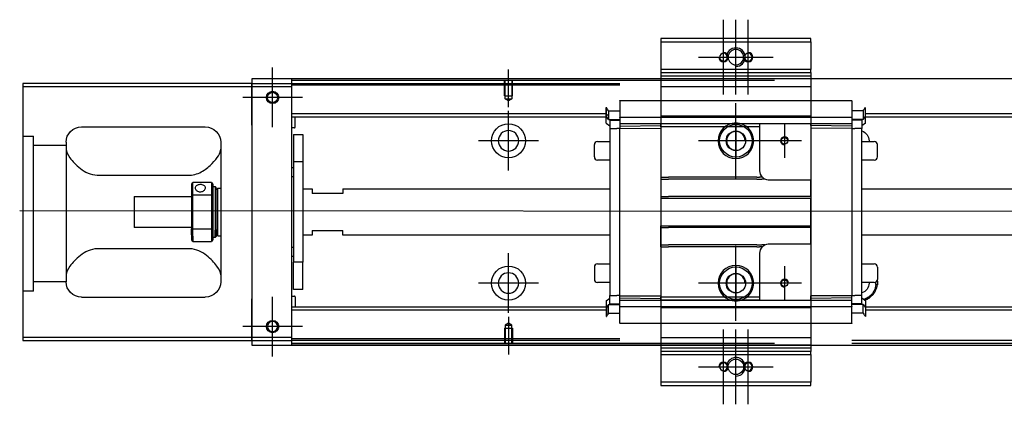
# Model space of a CAD drawing. Header units: millimetres. Extents: x 1805 to 4914, y -1594 to 860.
# Tile 26 of 41: x 3870 to 4188, y -1136 to -1012. Entities that reach past the tile are written whole.
import ezdxf
from ezdxf.lldxf.tags import DXFTag

# ---------------------------------------------------------------- set-up
doc = ezdxf.new("R2010")
doc.units = ezdxf.units.MM
doc.layers.get('0').update_dxf_attribs({"linetype": 'CONTINUOUS'})
tags = doc.linetypes.add('DASHED', pattern=[25.72, 12.86, -12.86]).pattern_tags.tags
tags[6:7] = [DXFTag(74, 4), DXFTag(75, 0), DXFTag(340, '0'), DXFTag(46, 0.0), DXFTag(50, 0.0), DXFTag(44, 0.0), DXFTag(45, 0.0)]
tags[4:5] = [DXFTag(74, 4), DXFTag(75, 0), DXFTag(340, '0'), DXFTag(46, 0.0), DXFTag(50, 0.0), DXFTag(44, 0.0), DXFTag(45, 0.0)]

msp = doc.modelspace()

# ---------------------------------------------------------------- linework, layer by layer
at = {"ltscale": 0.2}
for p, q in [((4097.64, -1036.34), (4097.64, -1012.14)), ((4101.64, -1036.34), (4101.64, -1012.14)), ((4105.64, -1036.34), (4105.64, -1012.14)), ((4089.54, -1024.24), (4113.74, -1024.24)), ((3951.89, -1046.89), (3951.89, -1027.59)), ((3951.89, -1046.76), (3951.89, -1027.71)), ((4028.14, -1040.38), (4028.14, -1028.24)), ((3961.54, -1037.24), (3942.24, -1037.24)), ((3961.42, -1037.24), (3942.37, -1037.24)), ((4101.64, -1063.34), (4101.64, -1039.14)), ((4028.14, -1060.89), (4028.14, -1041.59)), ((4117.39, -1045.74), (4117.39, -1056.74)), ((4037.79, -1051.24), (4018.49, -1051.24)), ((4113.74, -1051.24), (4089.54, -1051.24)), ((4122.89, -1051.24), (4111.89, -1051.24)), ((4101.64, -1109.34), (4101.64, -1085.14)), ((4028.14, -1106.84), (4028.14, -1087.54)), ((4117.39, -1091.74), (4117.39, -1102.74)), ((4037.79, -1097.19), (4018.49, -1097.19)), ((4113.74, -1097.24), (4089.54, -1097.24)), ((4122.89, -1097.24), (4111.89, -1097.24)), ((3951.89, -1120.89), (3951.89, -1101.59)), ((3951.89, -1120.76), (3951.89, -1101.71)), ((4028.14, -1108.09), (4028.14, -1120.24)), ((3961.54, -1111.24), (3942.24, -1111.24)), ((3961.42, -1111.24), (3942.37, -1111.24)), ((4097.64, -1136.34), (4097.64, -1112.14)), ((4101.64, -1136.34), (4101.64, -1112.14)), ((4105.64, -1136.34), (4105.64, -1112.14)), ((4089.54, -1124.24), (4113.74, -1124.24))]:
    msp.add_line(p, q, dxfattribs=at)
at = {"linetype": 'Continuous'}
for p, q in [((4125.89, -1018.24), (4077.39, -1018.24)), ((4077.39, -1018.24), (4077.39, -1019.24)), ((4125.89, -1019.24), (4125.89, -1018.24)), ((4077.39, -1019.24), (4077.39, -1028.24)), ((4077.39, -1019.24), (4125.89, -1019.24)), ((4125.89, -1019.24), (4125.89, -1028.24)), ((4077.39, -1028.24), (4077.39, -1029.24)), ((4125.89, -1028.24), (4077.39, -1028.24)), ((4077.39, -1029.24), (4077.39, -1031.24)), ((4077.39, -1029.24), (4125.89, -1029.24)), ((4125.89, -1029.24), (4125.89, -1028.24)), ((4125.89, -1029.24), (4125.89, -1031.24)), ((3945.14, -1032.74), (3871.14, -1032.74)), ((3871.14, -1032.74), (3871.14, -1114.74)), ((3871.14, -1033.74), (3945.14, -1033.74)), ((4711.14, -1031.24), (3945.14, -1031.24)), ((3945.14, -1031.24), (3945.14, -1032.74)), ((3945.14, -1033.74), (3945.14, -1032.74)), ((3945.14, -1032.74), (3945.14, -1044.66)), ((3945.14, -1033.74), (3958.14, -1033.74)), ((3945.14, -1046.24), (3945.14, -1033.74)), ((3958.14, -1031.74), (3958.14, -1031.24)), ((4114.14, -1031.74), (3958.14, -1031.74)), ((3958.14, -1032.74), (3958.14, -1031.74)), ((3958.14, -1033.74), (3958.14, -1032.74)), ((3958.14, -1114.74), (3958.14, -1033.74)), ((4077.39, -1031.24), (4077.39, -1033.74)), ((4077.39, -1033.74), (4077.39, -1114.74)), ((4125.89, -1031.24), (4125.89, -1033.74)), ((4125.89, -1033.74), (4125.89, -1114.74)), ((3890.14, -1046.74), (3930.14, -1046.74)), ((3945.14, -1044.66), (3945.14, -1047.14)), ((3945.14, -1046.24), (3945.14, -1102.24)), ((3945.14, -1047.14), (3945.14, -1051.84)), ((3885.14, -1051.74), (3885.14, -1096.74)), ((3935.14, -1051.74), (3935.14, -1096.74)), ((3945.14, -1051.84), (3945.14, -1054.32)), ((3945.14, -1054.32), (3945.14, -1094.16)), ((3895.14, -1062.33), (3925.14, -1062.33)), ((3925.64, -1065.24), (3925.64, -1068.83)), ((3932.14, -1064.74), (3926.14, -1064.74)), ((3926.14, -1068.69), (3926.14, -1064.74)), ((3932.14, -1064.74), (3932.14, -1068.69)), ((3932.64, -1068.83), (3932.64, -1065.24)), ((3932.64, -1065.99), (3933.34, -1065.99)), ((3933.34, -1065.99), (3933.64, -1066.29)), ((3933.34, -1065.99), (3933.34, -1080.07)), ((3907.14, -1069.24), (3925.64, -1069.24)), ((3907.14, -1069.24), (3907.14, -1079.24)), ((3925.64, -1068.83), (3925.64, -1079.65)), ((3926.14, -1079.78), (3926.14, -1068.69)), ((3926.14, -1068.69), (3932.14, -1068.69)), ((3932.14, -1068.69), (3932.14, -1079.78)), ((3932.64, -1079.65), (3932.64, -1068.83)), ((3933.64, -1079.86), (3933.64, -1066.29)), ((3933.64, -1067.09), (3934.14, -1066.59)), ((3934.14, -1066.59), (3935.14, -1066.59)), ((3934.14, -1081.89), (3934.14, -1066.59)), ((3925.64, -1079.24), (3907.14, -1079.24)), ((3925.64, -1081.66), (3925.64, -1079.65)), ((3925.64, -1081.66), (3925.64, -1083.24)), ((3932.14, -1079.78), (3926.14, -1079.78)), ((3926.14, -1082.02), (3926.14, -1079.78)), ((3926.14, -1082.02), (3926.14, -1083.74)), ((3932.14, -1079.78), (3932.14, -1082.02)), ((3932.14, -1082.02), (3932.14, -1083.74)), ((3932.64, -1083.24), (3932.64, -1079.65)), ((3933.34, -1082.49), (3933.34, -1080.07)), ((3933.64, -1079.86), (3933.64, -1082.19)), ((3933.64, -1081.39), (3934.14, -1081.89)), ((3934.14, -1081.89), (3935.14, -1081.89)), ((3926.14, -1083.74), (3932.14, -1083.74)), ((3933.34, -1082.49), (3932.64, -1082.49)), ((3933.64, -1082.19), (3933.34, -1082.49)), ((3925.14, -1086.14), (3895.14, -1086.14)), ((3945.14, -1094.16), (3945.14, -1096.64)), ((3945.14, -1096.64), (3945.14, -1101.34)), ((3890.14, -1101.74), (3930.14, -1101.74)), ((3945.14, -1101.34), (3945.14, -1103.82)), ((3945.14, -1114.74), (3945.14, -1102.24)), ((3945.14, -1103.82), (3945.14, -1115.74)), ((3871.14, -1114.74), (3871.14, -1115.74)), ((3945.14, -1114.74), (3871.14, -1114.74)), ((3871.14, -1115.74), (3945.14, -1115.74)), ((3945.14, -1115.74), (3945.14, -1114.74)), ((3958.14, -1114.74), (3945.14, -1114.74)), ((3945.14, -1115.74), (3958.14, -1115.74)), ((3945.14, -1115.74), (3945.14, -1117.24)), ((3958.14, -1115.74), (3958.14, -1114.74)), ((3958.14, -1116.74), (3958.14, -1115.74)), ((4114.14, -1116.74), (3958.14, -1116.74)), ((3958.14, -1117.24), (3958.14, -1116.74)), ((3945.14, -1117.24), (4711.14, -1117.24)), ((4077.39, -1117.24), (4077.39, -1119.24)), ((4125.89, -1119.24), (4077.39, -1119.24)), ((4077.39, -1119.24), (4077.39, -1120.24)), ((4077.39, -1120.24), (4125.89, -1120.24)), ((4077.39, -1120.24), (4077.39, -1129.24)), ((4125.89, -1117.24), (4125.89, -1119.24)), ((4125.89, -1120.24), (4125.89, -1119.24)), ((4125.89, -1120.24), (4125.89, -1129.24)), ((4077.39, -1129.24), (4077.39, -1130.24)), ((4125.89, -1129.24), (4077.39, -1129.24)), ((4125.89, -1130.24), (4125.89, -1129.24)), ((4077.39, -1130.24), (4125.89, -1130.24))]:
    msp.add_line(p, q, dxfattribs=at)
at = {"linetype": 'DASHED'}
for p, q in [((4077.39, -1029.24), (4125.89, -1029.24)), ((4077.39, -1030.24), (4125.89, -1030.24)), ((3945.14, -1032.74), (4064.14, -1032.74)), ((4064.14, -1033.24), (3958.14, -1033.24)), ((4077.39, -1033.74), (4125.89, -1033.74)), ((4059.74, -1043.05), (4059.74, -1040.51)), ((4059.74, -1040.51), (4059.79, -1040.51)), ((4059.79, -1043.05), (4059.79, -1040.51)), ((4064.14, -1038.28), (4139.14, -1038.28)), ((4064.14, -1038.33), (4064.14, -1038.28)), ((4064.14, -1038.33), (4064.14, -1043.64)), ((4139.14, -1038.33), (4139.14, -1038.28)), ((4139.14, -1038.33), (4139.14, -1043.64)), ((4143.49, -1043.05), (4143.49, -1040.51)), ((4143.54, -1040.51), (4143.49, -1040.51)), ((4143.54, -1043.05), (4143.54, -1040.51)), ((4059.74, -1043.41), (4059.74, -1043.05)), ((4059.74, -1045.51), (4059.74, -1043.41)), ((4059.74, -1043.41), (4059.79, -1043.41)), ((4059.79, -1043.41), (4059.79, -1043.05)), ((4060.47, -1044.41), (4059.79, -1043.41)), ((4060.47, -1041.52), (4060.47, -1043.34)), ((4060.47, -1041.52), (4064.14, -1041.52)), ((4060.47, -1043.34), (4060.47, -1043.56)), ((4060.47, -1043.56), (4060.47, -1044.41)), ((4064.14, -1043.76), (4064.14, -1043.64)), ((4064.14, -1043.76), (4064.14, -1045.76)), ((4139.14, -1043.76), (4064.14, -1043.76)), ((4125.89, -1043.25), (4077.39, -1043.25)), ((4125.89, -1043.27), (4077.39, -1043.27)), ((4142.81, -1041.52), (4139.14, -1041.52)), ((4139.14, -1043.76), (4139.14, -1043.64)), ((4139.14, -1043.76), (4139.14, -1045.76)), ((4142.81, -1041.52), (4142.81, -1043.34)), ((4142.81, -1043.34), (4142.81, -1043.56)), ((4142.81, -1044.41), (4143.49, -1043.41)), ((4142.81, -1043.56), (4142.81, -1044.41)), ((4143.49, -1043.41), (4143.49, -1043.05)), ((4143.54, -1043.41), (4143.49, -1043.41)), ((4143.54, -1043.41), (4143.54, -1043.05)), ((4143.54, -1045.51), (4143.54, -1043.41)), ((4059.74, -1045.51), (4060.94, -1046.41)), ((4060.47, -1044.41), (4064.14, -1044.41)), ((4060.94, -1044.41), (4060.94, -1047.26)), ((4077.39, -1045.76), (4064.14, -1045.76)), ((4064.14, -1045.76), (4064.14, -1046.49)), ((4064.14, -1046.49), (4077.39, -1046.26)), ((4064.14, -1046.49), (4064.14, -1047.22)), ((4077.39, -1046.76), (4077.39, -1045.76)), ((4109.39, -1045.76), (4077.39, -1045.76)), ((4077.39, -1046.76), (4077.39, -1063.04)), ((4109.39, -1046.76), (4077.39, -1046.76)), ((4101.64, -1045.74), (4101.64, -1056.74)), ((4139.14, -1045.76), (4109.39, -1045.76)), ((4109.39, -1046.76), (4109.39, -1045.76)), ((4109.39, -1060.94), (4109.39, -1046.76)), ((4125.89, -1046.26), (4125.89, -1045.76)), ((4125.89, -1046.26), (4125.89, -1047.12)), ((4139.14, -1046.49), (4125.89, -1046.26)), ((4142.81, -1044.41), (4139.14, -1044.41)), ((4139.14, -1045.76), (4139.14, -1046.49)), ((4139.14, -1046.49), (4139.14, -1047.22)), ((4142.34, -1044.41), (4142.34, -1044.56)), ((4142.34, -1044.56), (4142.34, -1047.26)), ((4143.54, -1045.51), (4142.34, -1046.41)), ((4060.94, -1047.26), (4060.94, -1101.22)), ((4060.94, -1047.26), (4063.14, -1047.26)), ((4064.14, -1047.26), (4063.14, -1047.26)), ((4064.14, -1047.22), (4077.39, -1047.12)), ((4064.14, -1101.26), (4064.14, -1047.22)), ((4125.89, -1047.12), (4125.89, -1063.94)), ((4139.14, -1047.22), (4125.89, -1047.12)), ((4139.14, -1047.22), (4139.14, -1101.26)), ((4139.14, -1047.26), (4140.14, -1047.26)), ((4142.34, -1047.26), (4140.14, -1047.26)), ((4142.34, -1101.22), (4142.34, -1047.26)), ((4055.89, -1056.46), (4055.89, -1052.46)), ((4055.89, -1052.46), (4055.89, -1052.46)), ((4056.89, -1051.46), (4060.94, -1051.46)), ((4107.14, -1051.24), (4096.14, -1051.24)), ((4142.34, -1051.46), (4146.39, -1051.46)), ((4147.39, -1056.46), (4147.39, -1052.46)), ((4060.94, -1057.46), (4056.89, -1057.46)), ((4146.39, -1057.46), (4142.34, -1057.46)), ((4077.39, -1063.04), (4077.39, -1063.59)), ((4077.39, -1063.59), (4077.39, -1069.24)), ((4125.89, -1063.94), (4112.39, -1063.94)), ((4125.89, -1069.24), (4125.89, -1063.94)), ((4077.39, -1069.24), (4077.39, -1069.79)), ((4125.89, -1069.24), (4125.89, -1069.79)), ((4077.39, -1069.79), (4077.39, -1078.69)), ((4077.39, -1069.79), (4125.89, -1069.79)), ((4125.89, -1078.69), (4125.89, -1069.79)), ((4077.39, -1079.24), (4077.39, -1078.69)), ((4077.39, -1078.69), (4125.89, -1078.69)), ((4125.89, -1079.24), (4125.89, -1078.69)), ((4077.39, -1084.89), (4077.39, -1079.24)), ((4125.89, -1084.54), (4125.89, -1079.24)), ((4077.39, -1085.44), (4077.39, -1084.89)), ((4112.39, -1084.54), (4125.89, -1084.54)), ((4125.89, -1084.54), (4125.89, -1101.36)), ((4077.39, -1085.44), (4077.39, -1101.72)), ((4109.39, -1101.72), (4109.39, -1087.54)), ((4056.89, -1091.02), (4060.94, -1091.02)), ((4142.34, -1091.02), (4146.39, -1091.02)), ((4055.89, -1092.02), (4055.89, -1096.02)), ((4101.64, -1091.74), (4101.64, -1102.74)), ((4147.39, -1092.02), (4147.39, -1096.02)), ((4060.94, -1097.02), (4056.89, -1097.02)), ((4107.14, -1097.24), (4096.14, -1097.24)), ((4146.39, -1097.02), (4142.34, -1097.02)), ((4147.39, -1096.02), (4147.39, -1096.02)), ((3874.64, -1099.76), (3871.14, -1099.76)), ((4059.74, -1102.97), (4060.94, -1102.07)), ((4059.74, -1102.97), (4059.74, -1105.07)), ((4060.47, -1104.07), (4059.79, -1105.07)), ((4060.47, -1104.92), (4060.47, -1104.07)), ((4060.47, -1104.07), (4064.14, -1104.07)), ((4060.94, -1103.92), (4060.94, -1101.22)), ((4060.94, -1101.22), (4063.14, -1101.22)), ((4060.94, -1104.07), (4060.94, -1103.92)), ((4064.14, -1101.22), (4063.14, -1101.22)), ((4064.14, -1101.99), (4064.14, -1101.26)), ((4064.14, -1101.26), (4077.39, -1101.36)), ((4064.14, -1101.99), (4077.39, -1102.22)), ((4064.14, -1102.72), (4064.14, -1101.99)), ((4064.14, -1104.72), (4064.14, -1102.72)), ((4064.14, -1102.72), (4077.39, -1102.72)), ((4077.39, -1102.72), (4077.39, -1101.72)), ((4109.39, -1101.72), (4077.39, -1101.72)), ((4077.39, -1102.72), (4109.39, -1102.72)), ((4109.39, -1102.72), (4077.39, -1102.72)), ((4109.39, -1102.72), (4109.39, -1101.72)), ((4109.39, -1102.72), (4139.14, -1102.72)), ((4139.14, -1101.26), (4125.89, -1101.36)), ((4125.89, -1102.22), (4125.89, -1101.36)), ((4139.14, -1101.99), (4125.89, -1102.22)), ((4125.89, -1102.72), (4125.89, -1102.22)), ((4139.14, -1101.22), (4140.14, -1101.22)), ((4139.14, -1101.99), (4139.14, -1101.26)), ((4139.14, -1102.72), (4139.14, -1101.99)), ((4139.14, -1104.72), (4139.14, -1102.72)), ((4142.81, -1104.07), (4139.14, -1104.07)), ((4142.34, -1101.22), (4140.14, -1101.22)), ((4142.34, -1103.92), (4142.34, -1101.22)), ((4143.54, -1102.97), (4142.34, -1102.07)), ((4142.81, -1104.92), (4142.81, -1104.07)), ((4142.81, -1104.07), (4143.49, -1105.07)), ((4143.54, -1102.97), (4143.54, -1105.07)), ((4059.74, -1105.07), (4059.74, -1105.42)), ((4059.74, -1105.07), (4059.79, -1105.07)), ((4059.74, -1105.42), (4059.74, -1107.96)), ((4059.79, -1105.07), (4059.79, -1105.42)), ((4059.79, -1105.42), (4059.79, -1107.96)), ((4060.47, -1105.14), (4060.47, -1104.92)), ((4060.47, -1106.96), (4060.47, -1105.14)), ((4060.47, -1106.96), (4064.14, -1106.96)), ((4064.14, -1104.72), (4064.14, -1104.84)), ((4064.14, -1104.72), (4139.14, -1104.72)), ((4064.14, -1110.15), (4064.14, -1104.84)), ((4125.89, -1105.21), (4077.39, -1105.21)), ((4125.89, -1105.22), (4077.39, -1105.22)), ((4139.14, -1104.72), (4139.14, -1104.84)), ((4139.14, -1110.15), (4139.14, -1104.84)), ((4142.81, -1106.96), (4139.14, -1106.96)), ((4142.81, -1105.14), (4142.81, -1104.92)), ((4142.81, -1106.96), (4142.81, -1105.14)), ((4143.54, -1104.92), (4143.38, -1104.92)), ((4143.49, -1105.07), (4143.49, -1105.42)), ((4143.54, -1105.07), (4143.49, -1105.07)), ((4143.49, -1105.42), (4143.49, -1107.96)), ((4143.54, -1105.07), (4143.54, -1105.42)), ((4143.54, -1105.42), (4143.54, -1107.96)), ((4059.74, -1107.96), (4059.79, -1107.96)), ((4064.14, -1110.15), (4064.14, -1110.2)), ((4139.14, -1110.2), (4064.14, -1110.2)), ((4139.14, -1110.15), (4139.14, -1110.2)), ((4143.54, -1107.96), (4143.49, -1107.96)), ((4077.39, -1114.74), (4125.89, -1114.74)), ((4077.39, -1114.74), (4077.39, -1117.24)), ((4125.89, -1114.74), (4125.89, -1117.24)), ((4698.14, -1115.74), (4139.14, -1115.74)), ((4698.14, -1116.74), (4139.14, -1116.74)), ((4125.89, -1117.24), (4077.39, -1117.24)), ((4125.89, -1118.24), (4077.39, -1118.24))]:
    msp.add_line(p, q, dxfattribs=at)
at = {"linetype": 'DASHED', "ltscale": 0.1}
for p, q in [((4026.84, -1036.74), (4026.84, -1031.74)), ((4027.07, -1037.74), (4027.07, -1031.74)), ((4029.22, -1031.74), (4029.22, -1037.74)), ((4029.44, -1036.74), (4029.44, -1031.74)), ((4026.84, -1036.74), (4029.44, -1036.74)), ((4028.14, -1038.38), (4027.07, -1037.74)), ((4027.07, -1037.74), (4029.22, -1037.74)), ((4029.22, -1037.74), (4028.14, -1038.38)), ((4028.14, -1110.1), (4027.07, -1110.74)), ((4029.22, -1110.74), (4028.14, -1110.1)), ((4026.84, -1111.74), (4029.44, -1111.74)), ((4026.84, -1111.74), (4026.84, -1116.74)), ((4027.07, -1110.74), (4027.07, -1116.74)), ((4027.07, -1110.74), (4029.22, -1110.74)), ((4029.22, -1116.74), (4029.22, -1110.74)), ((4029.44, -1111.74), (4029.44, -1116.74))]:
    msp.add_line(p, q, dxfattribs=at)
at = {"linetype": 'DASHED', "ltscale": 0.6}
for p, q in [((4059.79, -1042.56), (3958.14, -1042.56)), ((4059.79, -1043.56), (3958.14, -1043.56)), ((3959.14, -1046.88), (3959.14, -1043.56)), ((4698.14, -1042.56), (4143.54, -1042.56)), ((4698.14, -1043.56), (4143.54, -1043.56)), ((3958.94, -1047.08), (3958.14, -1047.08)), ((3958.64, -1049.24), (3961.64, -1049.24)), ((3958.64, -1049.24), (3958.64, -1057.99)), ((3961.64, -1049.24), (3961.64, -1057.99)), ((3961.64, -1057.99), (3958.64, -1057.99)), ((3958.64, -1057.99), (3958.64, -1090.49)), ((3961.64, -1057.99), (3961.64, -1090.49)), ((3958.14, -1059.83), (3958.64, -1059.83)), ((3958.64, -1062.83), (3958.14, -1062.83)), ((3961.64, -1066.74), (3964.64, -1066.74)), ((3964.64, -1066.74), (3964.64, -1068.24)), ((3974.64, -1068.24), (3964.64, -1068.24)), ((3974.64, -1066.74), (4060.94, -1066.74)), ((3974.64, -1066.74), (3974.64, -1068.24)), ((4142.34, -1066.74), (4698.14, -1066.74)), ((3964.64, -1081.74), (3961.64, -1081.74)), ((3964.64, -1080.24), (3974.64, -1080.24)), ((3964.64, -1080.24), (3964.64, -1081.74)), ((3974.64, -1081.74), (3974.64, -1080.24)), ((4060.94, -1081.74), (3974.64, -1081.74)), ((4698.14, -1081.74), (4142.34, -1081.74)), ((3958.14, -1085.64), (3958.64, -1085.64)), ((3958.64, -1088.64), (3958.14, -1088.64)), ((3961.64, -1090.49), (3958.64, -1090.49)), ((3958.64, -1099.24), (3958.64, -1090.49)), ((3961.64, -1099.24), (3961.64, -1090.49)), ((3961.64, -1099.24), (3958.64, -1099.24)), ((3958.14, -1101.39), (3958.94, -1101.39)), ((3959.14, -1101.59), (3959.14, -1104.92)), ((4059.79, -1104.92), (3958.14, -1104.92)), ((4059.79, -1105.92), (3958.14, -1105.92)), ((4698.14, -1104.92), (4143.54, -1104.92)), ((4698.14, -1105.92), (4143.54, -1105.92)), ((4064.14, -1115.24), (3958.14, -1115.24)), ((4064.14, -1115.74), (3958.14, -1115.74))]:
    msp.add_line(p, q, dxfattribs=at)
at = {"linetype": 'DASHED', "ltscale": 0.3}
for p, q in [((3871.14, -1049.76), (3874.64, -1049.76)), ((3874.64, -1099.76), (3874.64, -1049.76)), ((3885.14, -1052.76), (3874.64, -1052.76)), ((3885.14, -1096.76), (3874.64, -1096.76))]:
    msp.add_line(p, q, dxfattribs=at)
msp.add_line((3870.14, -1073.74), (4712.14, -1074.24))
at = {"linetype": 'DASHED', "extrusion": (0, 0, -1)}
for centre, radius in [((-4097.64, -1024.24), 1.25), ((-4105.64, -1024.24), 1.25), ((-4101.64, -1051.24), 5.75), ((-4101.64, -1097.24), 5.75), ((-4097.64, -1124.24), 1.25), ((-4105.64, -1124.24), 1.25)]:
    msp.add_circle(centre, radius, dxfattribs=at)
at = {"linetype": 'Continuous', "extrusion": (0, 0, -1)}
msp.add_circle((-4101.64, -1024.24), 2.5, dxfattribs=at)
at = {"linetype": 'Continuous'}
for centre, radius in [((3951.89, -1037.24), 2), ((3951.89, -1037.24), 1.65), ((3951.89, -1111.24), 2), ((4101.64, -1124.24), 2.5)]:
    msp.add_circle(centre, radius, dxfattribs=at)
at = {"linetype": 'DASHED', "ltscale": 0.6}
for centre in [(4028.14, -1051.24), (4028.14, -1097.19)]:
    msp.add_circle(centre, 5.5, dxfattribs=at)
at = {"linetype": 'DASHED'}
for centre, radius in [((4101.64, -1051.24), 5.25), ((4101.64, -1051.24), 3.15), ((4117.39, -1051.24), 1.05), ((4101.64, -1097.24), 5.25), ((4101.64, -1097.24), 3.15), ((4117.39, -1097.24), 1.05)]:
    msp.add_circle(centre, radius, dxfattribs=at)
at = {"linetype": 'DASHED', "ltscale": 0.6, "extrusion": (0, 0, -1)}
msp.add_circle((-4028.14, -1051.24), 3.3, dxfattribs=at)
at = {"linetype": 'DASHED', "ltscale": 0.6, "extrusion": (-1e-16, 0, -1)}
msp.add_circle((-4028.14, -1097.19), 3.3, dxfattribs=at)
at = {"linetype": 'Continuous', "extrusion": (-1e-16, 0, -1)}
msp.add_circle((-3951.89, -1111.24), 1.65, dxfattribs=at)
for centre, end in [((4101.64, -1024.24), 180), ((4101.64, -1124.24), 198.5733)]:
    msp.add_arc(centre, 3, 270, end)
at = {"linetype": 'DASHED', "ltscale": 0.2}
for centre, start, end in [((4097.64, -1024.24), 180, 90), ((4105.64, -1024.24), 180, 90), ((4097.64, -1124.24), 270, 180), ((4105.64, -1124.24), 270, 180)]:
    msp.add_arc(centre, 1.5, start, end, dxfattribs=at)
at = {"linetype": 'Continuous', "extrusion": (-1e-16, 0, -1)}
for centre, start, end in [((-3890.14, -1051.74), 0, 90), ((-3930.14, -1051.74), 90, 180), ((-3890.14, -1096.74), 270, 0), ((-3930.14, -1096.74), 180, 270)]:
    msp.add_arc(centre, 5, start, end, dxfattribs=at)
at = {"linetype": 'DASHED', "ltscale": 0.6}
for centre, start, end in [((3958.94, -1046.88), 270, 0), ((3958.94, -1101.59), 0, 90)]:
    msp.add_arc(centre, 0.2, start, end, dxfattribs=at)
at = {"linetype": 'DASHED'}
for centre, radius, start, end in [((4101.64, -1051.24), 3, 0, 270), ((4117.39, -1051.24), 1.3, 0, 270), ((4056.89, -1052.46), 1, 90, 180), ((4146.39, -1052.46), 1, 0, 90), ((4056.89, -1056.46), 1, 180, 270), ((4146.39, -1056.46), 1, 270, 0), ((4056.89, -1092.02), 1, 90, 180), ((4146.39, -1092.02), 1, 0, 90), ((4101.64, -1097.24), 3, 0, 270), ((4056.89, -1096.02), 1, 180, 270), ((4117.39, -1097.24), 1.3, 0, 270), ((4146.39, -1096.02), 1, 270, 0), ((4141.39, -1097.19), 5.5, 354.8188, 3.1264)]:
    msp.add_arc(centre, radius, start, end, dxfattribs=at)
at = {"linetype": 'DASHED', "extrusion": (0, 0, -1)}
for centre, radius, start, end in [((-4141.39, -1051.24), 3.3, 106.7288, 180), ((-4141.39, -1051.24), 3.3, 180, 183.8869), ((-4112.39, -1060.94), 3, 315.5706, 0), ((-4112.39, -1060.94), 3, 297.9466, 315.5706), ((-4112.39, -1060.94), 3, 270, 297.9468), ((-4112.39, -1087.54), 3, 44.4195, 62.0356), ((-4112.39, -1087.54), 3, 62.0353, 90), ((-4112.39, -1087.54), 3, 0, 44.4195), ((-4141.39, -1097.19), 6, 172.0075, 185.1812)]:
    msp.add_arc(centre, radius, start, end, dxfattribs=at)
at = {"linetype": 'DASHED', "extrusion": (-1e-16, 0, -1)}
for start, end in [(180, 253.2712), (177.0356, 180)]:
    msp.add_arc((-4141.39, -1097.19), 3.3, start, end, dxfattribs=at)
at = {"linetype": 'Continuous'}
for points, degree in [([(4114.14, -1031.24), (3958.14, -1031.24)], 1), ([(3885.14, -1053.95), (3885.14, -1054.7), (3885.61, -1055.67), (3886.39, -1056.74)], 3), ([(3925.64, -1065.24), (3925.81, -1065.07), (3925.97, -1064.91), (3926.14, -1064.74)], 3), ([(3932.14, -1064.74), (3932.31, -1064.91), (3932.47, -1065.07), (3932.64, -1065.24)], 3), ([(3926.14, -1068.69), (3925.97, -1068.74), (3925.81, -1068.78), (3925.64, -1068.83)], 3), ([(3932.14, -1068.69), (3932.31, -1068.74), (3932.47, -1068.78), (3932.64, -1068.83)], 3), ([(3926.14, -1079.78), (3925.97, -1079.74), (3925.81, -1079.69), (3925.64, -1079.65)], 3), ([(3932.14, -1079.78), (3932.31, -1079.74), (3932.47, -1079.69), (3932.64, -1079.65)], 3), ([(3926.14, -1083.74), (3925.97, -1083.57), (3925.81, -1083.41), (3925.64, -1083.24)], 3), ([(3932.64, -1083.24), (3932.47, -1083.41), (3932.31, -1083.57), (3932.14, -1083.74)], 3), ([(3886.39, -1091.74), (3885.61, -1092.81), (3885.14, -1093.78), (3885.14, -1094.53)], 3), ([(3935.14, -1094.53), (3935.14, -1093.78), (3934.68, -1092.81), (3933.9, -1091.74)], 3), ([(4114.14, -1117.24), (3958.14, -1117.24)], 1)]:
    msp.add_open_spline(points, degree=degree, dxfattribs=at)
at = {"linetype": 'DASHED'}
for points, degree in [([(4060.47, -1041.52), (4060.24, -1041.18), (4060.02, -1040.85), (4059.79, -1040.51)], 3), ([(4142.81, -1041.52), (4143.04, -1041.18), (4143.27, -1040.85), (4143.49, -1040.51)], 3), ([(4059.74, -1042.62), (4059.98, -1042.8), (4060.23, -1042.98), (4060.47, -1043.16)], 3), ([(4060.94, -1044.56), (4061.94, -1044.56)], 1), ([(4061.94, -1044.56), (4064.14, -1044.56)], 1), ([(4141.34, -1044.56), (4139.14, -1044.56)], 1), ([(4142.34, -1044.56), (4141.34, -1044.56)], 1), ([(4077.39, -1063.04), (4077.89, -1063.04)], 1), ([(4077.39, -1063.59), (4077.89, -1063.59)], 1), ([(4077.89, -1063.04), (4078.89, -1063.04)], 1), ([(4077.89, -1063.59), (4078.89, -1063.59)], 1), ([(4078.89, -1063.04), (4079.39, -1063.04)], 1), ([(4078.89, -1063.59), (4079.39, -1063.59)], 1), ([(4079.39, -1063.04), (4079.89, -1063.04)], 1), ([(4079.39, -1063.59), (4079.89, -1063.59)], 1), ([(4081.14, -1063.04), (4079.89, -1063.04)], 1), ([(4081.14, -1063.59), (4079.89, -1063.59)], 1), ([(4108.39, -1063.04), (4081.14, -1063.04)], 1), ([(4108.39, -1063.59), (4081.14, -1063.59)], 1), ([(4108.39, -1063.04), (4109.25, -1063.04)], 1), ([(4108.39, -1063.59), (4109.99, -1063.59)], 1), ([(4110.25, -1063.04), (4109.25, -1063.04)], 1), ([(4110.99, -1063.59), (4109.99, -1063.59)], 1), ([(4077.39, -1069.24), (4077.89, -1069.24)], 1), ([(4077.89, -1069.24), (4078.89, -1069.24)], 1), ([(4078.89, -1069.24), (4079.39, -1069.24)], 1), ([(4079.39, -1069.24), (4079.89, -1069.24)], 1), ([(4123.39, -1069.24), (4079.89, -1069.24)], 1), ([(4123.89, -1069.24), (4123.39, -1069.24)], 1), ([(4124.39, -1069.24), (4123.89, -1069.24)], 1), ([(4125.39, -1069.24), (4124.39, -1069.24)], 1), ([(4125.89, -1069.24), (4125.39, -1069.24)], 1), ([(4077.39, -1079.24), (4077.89, -1079.24)], 1), ([(4077.89, -1079.24), (4078.89, -1079.24)], 1), ([(4078.89, -1079.24), (4079.39, -1079.24)], 1), ([(4079.39, -1079.24), (4079.89, -1079.24)], 1), ([(4123.39, -1079.24), (4079.89, -1079.24)], 1), ([(4123.89, -1079.24), (4123.39, -1079.24)], 1), ([(4124.39, -1079.24), (4123.89, -1079.24)], 1), ([(4125.39, -1079.24), (4124.39, -1079.24)], 1), ([(4125.89, -1079.24), (4125.39, -1079.24)], 1), ([(4077.39, -1084.89), (4077.89, -1084.89)], 1), ([(4077.89, -1084.89), (4078.89, -1084.89)], 1), ([(4078.89, -1084.89), (4079.39, -1084.89)], 1), ([(4079.39, -1084.89), (4079.89, -1084.89)], 1), ([(4081.14, -1084.89), (4079.89, -1084.89)], 1), ([(4108.39, -1084.89), (4081.14, -1084.89)], 1), ([(4108.39, -1084.89), (4109.98, -1084.89)], 1), ([(4110.98, -1084.89), (4109.98, -1084.89)], 1), ([(4077.39, -1085.44), (4077.89, -1085.44)], 1), ([(4077.89, -1085.44), (4078.89, -1085.44)], 1), ([(4078.89, -1085.44), (4079.39, -1085.44)], 1), ([(4079.39, -1085.44), (4079.89, -1085.44)], 1), ([(4081.14, -1085.44), (4079.89, -1085.44)], 1), ([(4108.39, -1085.44), (4081.14, -1085.44)], 1), ([(4108.39, -1085.44), (4109.25, -1085.44)], 1), ([(4110.25, -1085.44), (4109.25, -1085.44)], 1), ([(4147.37, -1097.73), (4147.2, -1097.71), (4147.03, -1097.7), (4146.87, -1097.68)], 3), ([(4146.78, -1099.64), (4146.33, -1099.61)], 1), ([(4060.94, -1103.92), (4061.94, -1103.92)], 1), ([(4061.94, -1103.92), (4064.14, -1103.92)], 1), ([(4141.34, -1103.92), (4139.14, -1103.92)], 1), ([(4142.34, -1103.92), (4141.34, -1103.92)], 1), ([(4060.47, -1106.96), (4060.24, -1107.3), (4060.02, -1107.63), (4059.79, -1107.96)], 3), ([(4142.81, -1106.96), (4143.04, -1107.3), (4143.27, -1107.63), (4143.49, -1107.96)], 3)]:
    msp.add_open_spline(points, degree=degree, dxfattribs=at)
at = {"linetype": 'Continuous'}
for points, knots in [([(3925.14, -1062.33), (3926.66, -1062.33), (3928.08, -1061.77), (3930.48, -1060.31), (3931.47, -1059.45), (3934.04, -1056.84), (3935.14, -1055.11), (3935.14, -1053.95)], [0, 0, 0, 0, 0.25, 0.25, 0.5, 0.5, 1, 1, 1, 1]), ([(3886.39, -1056.74), (3887.21, -1057.88), (3888.34, -1059.1), (3891.23, -1061.31), (3893.08, -1062.33), (3895.14, -1062.33)], [0, 0, 0, 0, 0.5, 0.5, 1, 1, 1, 1]), ([(3930.19, -1066.46), (3930.19, -1066.33), (3930.16, -1066.2), (3930.04, -1065.97), (3929.95, -1065.86), (3929.72, -1065.68), (3929.58, -1065.6), (3929.27, -1065.48), (3929.09, -1065.43), (3928.73, -1065.38), (3928.54, -1065.38), (3928.18, -1065.4), (3928, -1065.43), (3927.67, -1065.53), (3927.51, -1065.59), (3927.25, -1065.76), (3927.14, -1065.86), (3926.98, -1066.08), (3926.92, -1066.2), (3926.9, -1066.37), (3926.89, -1066.42), (3926.89, -1066.46)], [0, 0, 0, 0, 0.106605, 0.106605, 0.21316, 0.21316, 0.320465, 0.320465, 0.42832, 0.42832, 0.535356, 0.535356, 0.641477, 0.641477, 0.748016, 0.748016, 0.855648, 0.855648, 0.963354, 0.963354, 1, 1, 1, 1]), ([(3926.89, -1066.46), (3926.89, -1066.59), (3926.92, -1066.73), (3927.04, -1066.98), (3927.13, -1067.11), (3927.36, -1067.33), (3927.5, -1067.43), (3927.82, -1067.59), (3927.99, -1067.65), (3928.35, -1067.71), (3928.54, -1067.72), (3928.91, -1067.69), (3929.09, -1067.65), (3929.42, -1067.52), (3929.57, -1067.44), (3929.83, -1067.23), (3929.94, -1067.12), (3930.11, -1066.86), (3930.16, -1066.73), (3930.19, -1066.55), (3930.19, -1066.51), (3930.19, -1066.46)], [0, 0, 0, 0, 0.106605, 0.106605, 0.21316, 0.21316, 0.320465, 0.320465, 0.42832, 0.42832, 0.535356, 0.535356, 0.641477, 0.641477, 0.748016, 0.748016, 0.855648, 0.855648, 0.963354, 0.963354, 1, 1, 1, 1]), ([(3895.14, -1086.14), (3893.08, -1086.14), (3891.23, -1087.17), (3888.35, -1089.37), (3887.21, -1090.6), (3886.39, -1091.74)], [0, 0, 0, 0, 0.5, 0.5, 1, 1, 1, 1]), ([(3933.9, -1091.74), (3933.07, -1090.6), (3931.94, -1089.38), (3929.06, -1087.17), (3927.21, -1086.14), (3925.14, -1086.14)], [0, 0, 0, 0, 0.5, 0.5, 1, 1, 1, 1])]:
    msp.add_open_spline(points, degree=3, knots=knots, dxfattribs=at)
at = {"linetype": 'DASHED'}
for points, degree, knots in [([(4146.87, -1097.68), (4146.82, -1098.02), (4146.73, -1098.7), (4146.46, -1099.3), (4146.33, -1099.61)], 3, [0, 0, 0, 0, 0.484584, 1, 1, 1, 1]), ([(4146.78, -1099.64), (4146.93, -1099.33), (4147.21, -1098.74), (4147.32, -1098.06), (4147.37, -1097.73)], 3, [0, 0, 0, 0, 0.514587, 1, 1, 1, 1]), ([(4146.33, -1099.61), (4146.15, -1099.92), (4145.81, -1100.53), (4145.1, -1101.28), (4144.16, -1102), (4143.35, -1102.35), (4142.82, -1102.49)], 3, [0, 0, 0, 0, 0.24064, 0.462429, 0.66591, 1, 1, 1, 1]), ([(4143.16, -1102.73), (4143.89, -1102.51), (4146.03, -1101.18), (4146.78, -1099.64)], 2, [0, 0, 0, 0.316911, 1, 1, 1])]:
    msp.add_open_spline(points, degree=degree, knots=knots, dxfattribs=at)

doc.saveas('drawing.dxf')
